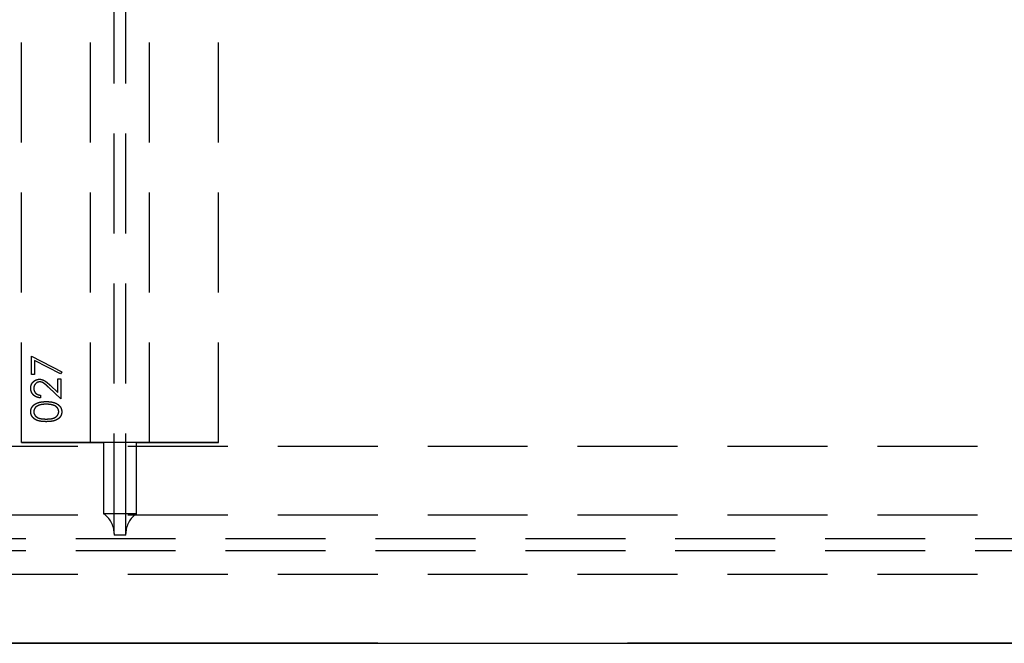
# Model space of a CAD drawing. Header units: millimetres. Extents: x 146050 to 148163, y 46632 to 48965.
# Tile 12 of 19: x 147162 to 147662, y 46637 to 46954. Entities that reach past the tile are written whole.
import ezdxf

# ---------------------------------------------------------------- set-up
doc = ezdxf.new("R2010")
doc.units = ezdxf.units.MM
doc.header["$LTSCALE"] = 200
doc.linetypes.add('HIDDEN', pattern=[1.905, 1.27, -0.635])
doc.layers.add('Caillebotis', color=1, linetype='Continuous')
doc.layers.add('Plancher intermediaire', color=7, linetype='Continuous')

msp = doc.modelspace()

# ---------------------------------------------------------------- linework, layer by layer
at = {"layer": 'Caillebotis', "ltscale": 0.2}
msp.add_line((146157.5, 46636.91), (148162.5, 46636.91), dxfattribs=at)
at = {"layer": 'Plancher intermediaire', "linetype": 'HIDDEN', "ltscale": 0.2}
for p, q in [((147209.5, 46692.73), (147209.5, 48581.08)), ((147215.5, 46692.73), (147215.5, 48581.08)), ((147162.5, 46738.91), (147162.5, 48534.91)), ((147197.5, 46738.91), (147197.5, 48534.91)), ((147227.5, 46738.91), (147227.5, 48534.91)), ((147262.5, 46738.91), (147262.5, 48534.91)), ((148105.5, 46736.91), (146157.5, 46736.91)), ((148105.5, 46701.91), (146157.5, 46701.91)), ((148155.17, 46689.91), (146157.5, 46689.91)), ((148155.17, 46683.91), (146157.5, 46683.91)), ((148105.5, 46671.91), (146157.5, 46671.91))]:
    msp.add_line(p, q, dxfattribs=at)
at = {"layer": 'Plancher intermediaire', "linetype": 'HIDDEN'}
for p, q in [((147167.5, 46782.75), (147182.89, 46774.87)), ((147167.5, 46773.52), (147167.5, 46782.75)), ((147169.04, 46780.47), (147169.04, 46773.52)), ((147182.25, 46773.7), (147169.04, 46780.47)), ((147169.04, 46773.52), (147167.5, 46773.52)), ((147182.89, 46774.87), (147182.25, 46773.7)), ((147182.5, 46761.02), (147176.3, 46766.84)), ((147176.96, 46767.99), (147180.96, 46764.23)), ((147180.96, 46771.21), (147182.5, 46771.21)), ((147180.96, 46764.23), (147180.96, 46771.21)), ((147182.5, 46771.21), (147182.5, 46761.02)), ((147172.12, 46762.94), (147172.12, 46761.6)), ((147262.5, 46738.91), (147162.5, 46738.91)), ((147162.5, 46738.91), (147197.5, 46738.91)), ((147197.5, 46738.91), (147204.14, 46738.91)), ((147204.14, 46738.91), (147197.5, 46738.91)), ((147204.14, 46738.91), (147204.14, 46702.73)), ((147220.87, 46738.91), (147204.14, 46738.91)), ((147220.87, 46702.73), (147220.87, 46738.91)), ((147220.87, 46738.91), (147227.5, 46738.91)), ((147227.5, 46738.91), (147220.87, 46738.91)), ((147227.5, 46738.91), (147262.5, 46738.91)), ((147220.87, 46702.73), (147204.14, 46702.73)), ((147209.5, 46692.73), (147209.5, 46691.91)), ((147215.5, 46691.91), (147209.5, 46691.91)), ((147215.5, 46691.91), (147215.5, 46692.73)), ((148105.5, 46636.91), (146157.5, 46636.91))]:
    msp.add_line(p, q, dxfattribs=at)
for centre, start, end in [((147197.5, 46692.73), 0, 56.4427), ((147227.5, 46692.73), 123.5573, 180)]:
    msp.add_arc(centre, 12, start, end, dxfattribs=at)
for points, knots in [([(147167.12, 46766.49), (147167.12, 46766.65), (147167.13, 46766.98), (147167.2, 46767.45), (147167.3, 46767.9), (147167.44, 46768.32), (147167.63, 46768.72), (147167.86, 46769.1), (147168.13, 46769.45), (147168.44, 46769.77), (147168.78, 46770.07), (147169.14, 46770.32), (147169.51, 46770.54), (147169.89, 46770.72), (147170.29, 46770.85), (147170.71, 46770.95), (147171.14, 46771.01), (147171.43, 46771.02), (147171.58, 46771.02)], [0, 0, 0, 0, 0.06948, 0.136525, 0.200801, 0.263983, 0.325711, 0.387271, 0.449493, 0.512955, 0.576266, 0.637575, 0.697901, 0.757558, 0.816588, 0.876646, 0.937286, 1, 1, 1, 1]), ([(147167.12, 46766.49), (147167.12, 46766.65), (147167.13, 46766.98), (147167.2, 46767.45), (147167.3, 46767.9), (147167.44, 46768.32), (147167.63, 46768.72), (147167.86, 46769.1), (147168.13, 46769.45), (147168.44, 46769.77), (147168.78, 46770.07), (147169.14, 46770.32), (147169.51, 46770.54), (147169.89, 46770.72), (147170.29, 46770.85), (147170.71, 46770.95), (147171.14, 46771.01), (147171.43, 46771.02), (147171.58, 46771.02)], [0, 0, 0, 0, 0.06948, 0.136525, 0.200801, 0.263983, 0.325711, 0.387271, 0.449493, 0.512955, 0.576266, 0.637575, 0.697901, 0.757558, 0.816588, 0.876646, 0.937286, 1, 1, 1, 1]), ([(147171.7, 46769.68), (147171.6, 46769.67), (147171.39, 46769.67), (147171.1, 46769.62), (147170.81, 46769.55), (147170.54, 46769.45), (147170.27, 46769.31), (147170.02, 46769.15), (147169.78, 46768.95), (147169.55, 46768.73), (147169.34, 46768.49), (147169.16, 46768.24), (147169, 46767.97), (147168.88, 46767.68), (147168.78, 46767.39), (147168.71, 46767.08), (147168.67, 46766.75), (147168.66, 46766.53), (147168.66, 46766.42)], [0, 0, 0, 0, 0.061965, 0.122122, 0.180988, 0.239933, 0.299906, 0.359989, 0.421776, 0.486576, 0.551535, 0.615018, 0.677259, 0.73973, 0.80305, 0.866495, 0.931973, 1, 1, 1, 1]), ([(147171.7, 46769.68), (147171.6, 46769.67), (147171.39, 46769.67), (147171.1, 46769.62), (147170.81, 46769.55), (147170.54, 46769.45), (147170.27, 46769.31), (147170.02, 46769.15), (147169.78, 46768.95), (147169.55, 46768.73), (147169.34, 46768.49), (147169.16, 46768.24), (147169, 46767.97), (147168.88, 46767.68), (147168.78, 46767.39), (147168.71, 46767.08), (147168.67, 46766.75), (147168.66, 46766.53), (147168.66, 46766.42)], [0, 0, 0, 0, 0.061965, 0.122122, 0.180988, 0.239933, 0.299906, 0.359989, 0.421776, 0.486576, 0.551535, 0.615018, 0.677259, 0.73973, 0.80305, 0.866495, 0.931973, 1, 1, 1, 1]), ([(147171.58, 46771.02), (147171.79, 46771.01), (147172.2, 46771), (147172.81, 46770.88), (147173.4, 46770.68), (147173.87, 46770.45), (147174.26, 46770.22), (147174.57, 46770.01), (147174.91, 46769.76), (147175.27, 46769.48), (147175.66, 46769.16), (147176.07, 46768.8), (147176.51, 46768.41), (147176.81, 46768.13), (147176.96, 46767.99)], [0, 0, 0, 0, 0.098701, 0.195671, 0.29242, 0.391339, 0.444459, 0.504225, 0.570348, 0.642914, 0.72229, 0.807923, 0.90047, 1, 1, 1, 1]), ([(147171.58, 46771.02), (147171.79, 46771.01), (147172.2, 46771), (147172.81, 46770.88), (147173.4, 46770.68), (147173.87, 46770.45), (147174.26, 46770.22), (147174.57, 46770.01), (147174.91, 46769.76), (147175.27, 46769.48), (147175.66, 46769.16), (147176.07, 46768.8), (147176.51, 46768.41), (147176.81, 46768.13), (147176.96, 46767.99)], [0, 0, 0, 0, 0.098701, 0.195671, 0.29242, 0.391339, 0.444459, 0.504225, 0.570348, 0.642914, 0.72229, 0.807923, 0.90047, 1, 1, 1, 1]), ([(147176.3, 46766.84), (147176.15, 46766.98), (147175.86, 46767.25), (147175.45, 46767.64), (147175.06, 46767.98), (147174.71, 46768.29), (147174.38, 46768.56), (147174.09, 46768.79), (147173.82, 46768.98), (147173.51, 46769.18), (147173.13, 46769.38), (147172.66, 46769.55), (147172.18, 46769.66), (147171.86, 46769.67), (147171.7, 46769.68)], [0, 0, 0, 0, 0.110803, 0.212829, 0.306101, 0.390647, 0.466924, 0.534481, 0.593587, 0.644557, 0.7362, 0.825024, 0.911986, 1, 1, 1, 1]), ([(147176.3, 46766.84), (147176.15, 46766.98), (147175.86, 46767.25), (147175.45, 46767.64), (147175.06, 46767.98), (147174.71, 46768.29), (147174.38, 46768.56), (147174.09, 46768.79), (147173.82, 46768.98), (147173.51, 46769.18), (147173.13, 46769.38), (147172.66, 46769.55), (147172.18, 46769.66), (147171.86, 46769.67), (147171.7, 46769.68)], [0, 0, 0, 0, 0.110803, 0.212829, 0.306101, 0.390647, 0.466924, 0.534481, 0.593587, 0.644557, 0.7362, 0.825024, 0.911986, 1, 1, 1, 1]), ([(147172.12, 46761.6), (147171.94, 46761.61), (147171.59, 46761.62), (147171.08, 46761.7), (147170.59, 46761.82), (147170.13, 46761.98), (147169.69, 46762.19), (147169.27, 46762.43), (147168.88, 46762.72), (147168.52, 46763.04), (147168.19, 46763.4), (147167.9, 46763.78), (147167.66, 46764.18), (147167.46, 46764.6), (147167.31, 46765.05), (147167.2, 46765.51), (147167.13, 46765.99), (147167.12, 46766.32), (147167.12, 46766.49)], [0, 0, 0, 0, 0.0687908, 0.1351033, 0.1989787, 0.2619043, 0.323495, 0.3851954, 0.4469692, 0.5097648, 0.5722506, 0.6334052, 0.6932512, 0.7525832, 0.8125793, 0.8732751, 0.9355499, 1, 1, 1, 1]), ([(147172.12, 46761.6), (147171.94, 46761.61), (147171.59, 46761.62), (147171.08, 46761.7), (147170.59, 46761.82), (147170.13, 46761.98), (147169.69, 46762.19), (147169.27, 46762.43), (147168.88, 46762.72), (147168.52, 46763.04), (147168.19, 46763.4), (147167.9, 46763.78), (147167.66, 46764.18), (147167.46, 46764.6), (147167.31, 46765.05), (147167.2, 46765.51), (147167.13, 46765.99), (147167.12, 46766.32), (147167.12, 46766.49)], [0, 0, 0, 0, 0.0687908, 0.1351033, 0.1989787, 0.2619043, 0.323495, 0.3851954, 0.4469692, 0.5097648, 0.5722506, 0.6334052, 0.6932512, 0.7525832, 0.8125793, 0.8732751, 0.9355499, 1, 1, 1, 1]), ([(147168.66, 46766.42), (147168.66, 46766.3), (147168.67, 46766.07), (147168.71, 46765.74), (147168.78, 46765.41), (147168.88, 46765.11), (147169.01, 46764.81), (147169.16, 46764.53), (147169.35, 46764.27), (147169.56, 46764.02), (147169.8, 46763.8), (147170.06, 46763.6), (147170.35, 46763.43), (147170.66, 46763.27), (147170.99, 46763.15), (147171.35, 46763.06), (147171.72, 46762.98), (147171.99, 46762.96), (147172.12, 46762.94)], [0, 0, 0, 0, 0.0644299, 0.1265297, 0.1867437, 0.2458977, 0.3040531, 0.3621955, 0.4206546, 0.4803309, 0.5406629, 0.6007435, 0.6619819, 0.7244801, 0.7890671, 0.8563333, 0.9263621, 1, 1, 1, 1]), ([(147168.66, 46766.42), (147168.66, 46766.3), (147168.67, 46766.07), (147168.71, 46765.74), (147168.78, 46765.41), (147168.88, 46765.11), (147169.01, 46764.81), (147169.16, 46764.53), (147169.35, 46764.27), (147169.56, 46764.02), (147169.8, 46763.8), (147170.06, 46763.6), (147170.35, 46763.43), (147170.66, 46763.27), (147170.99, 46763.15), (147171.35, 46763.06), (147171.72, 46762.98), (147171.99, 46762.96), (147172.12, 46762.94)], [0, 0, 0, 0, 0.0644299, 0.1265297, 0.1867437, 0.2458977, 0.3040531, 0.3621955, 0.4206546, 0.4803309, 0.5406629, 0.6007435, 0.6619819, 0.7244801, 0.7890671, 0.8563333, 0.9263621, 1, 1, 1, 1]), ([(147167.12, 46754.5), (147167.12, 46754.62), (147167.12, 46754.85), (147167.17, 46755.2), (147167.23, 46755.55), (147167.33, 46755.88), (147167.44, 46756.21), (147167.59, 46756.52), (147167.76, 46756.83), (147167.96, 46757.13), (147168.18, 46757.42), (147168.43, 46757.69), (147168.71, 46757.95), (147169.01, 46758.19), (147169.34, 46758.41), (147169.7, 46758.62), (147170.08, 46758.82), (147170.49, 46759), (147170.93, 46759.16), (147171.41, 46759.3), (147171.92, 46759.41), (147172.47, 46759.51), (147173.05, 46759.58), (147173.67, 46759.64), (147174.33, 46759.67), (147174.78, 46759.67), (147175.01, 46759.68)], [0, 0, 0, 0, 0.033788, 0.067226, 0.099841, 0.132545, 0.16513, 0.198011, 0.23128, 0.265044, 0.299216, 0.334359, 0.369695, 0.406258, 0.443804, 0.482982, 0.523085, 0.565267, 0.609343, 0.656393, 0.705887, 0.758326, 0.813833, 0.872795, 0.934723, 1, 1, 1, 1]), ([(147167.12, 46754.5), (147167.12, 46754.62), (147167.12, 46754.85), (147167.17, 46755.2), (147167.23, 46755.55), (147167.33, 46755.88), (147167.44, 46756.21), (147167.59, 46756.52), (147167.76, 46756.83), (147167.96, 46757.13), (147168.18, 46757.42), (147168.43, 46757.69), (147168.71, 46757.95), (147169.01, 46758.19), (147169.34, 46758.41), (147169.7, 46758.62), (147170.08, 46758.82), (147170.49, 46759), (147170.93, 46759.16), (147171.41, 46759.3), (147171.92, 46759.41), (147172.47, 46759.51), (147173.05, 46759.58), (147173.67, 46759.64), (147174.33, 46759.67), (147174.78, 46759.67), (147175.01, 46759.68)], [0, 0, 0, 0, 0.033788, 0.067226, 0.099841, 0.132545, 0.16513, 0.198011, 0.23128, 0.265044, 0.299216, 0.334359, 0.369695, 0.406258, 0.443804, 0.482982, 0.523085, 0.565267, 0.609343, 0.656393, 0.705887, 0.758326, 0.813833, 0.872795, 0.934723, 1, 1, 1, 1]), ([(147175, 46758.33), (147174.82, 46758.33), (147174.47, 46758.32), (147173.95, 46758.3), (147173.46, 46758.26), (147173, 46758.21), (147172.56, 46758.13), (147172.14, 46758.05), (147171.75, 46757.95), (147171.38, 46757.83), (147171.04, 46757.7), (147170.72, 46757.55), (147170.43, 46757.4), (147170.16, 46757.23), (147169.91, 46757.05), (147169.69, 46756.85), (147169.48, 46756.65), (147169.25, 46756.36), (147169.02, 46755.99), (147168.81, 46755.52), (147168.68, 46755.04), (147168.67, 46754.71), (147168.66, 46754.54)], [0, 0, 0, 0, 0.065674, 0.128473, 0.188155, 0.24508, 0.299416, 0.350785, 0.399899, 0.446624, 0.491202, 0.533319, 0.573791, 0.612461, 0.649528, 0.685459, 0.720284, 0.754012, 0.819093, 0.880506, 0.940318, 1, 1, 1, 1]), ([(147175, 46758.33), (147174.82, 46758.33), (147174.47, 46758.32), (147173.95, 46758.3), (147173.46, 46758.26), (147173, 46758.21), (147172.56, 46758.13), (147172.14, 46758.05), (147171.75, 46757.95), (147171.38, 46757.83), (147171.04, 46757.7), (147170.72, 46757.55), (147170.43, 46757.4), (147170.16, 46757.23), (147169.91, 46757.05), (147169.69, 46756.85), (147169.48, 46756.65), (147169.25, 46756.36), (147169.02, 46755.99), (147168.81, 46755.52), (147168.68, 46755.04), (147168.67, 46754.71), (147168.66, 46754.54)], [0, 0, 0, 0, 0.065674, 0.128473, 0.188155, 0.24508, 0.299416, 0.350785, 0.399899, 0.446624, 0.491202, 0.533319, 0.573791, 0.612461, 0.649528, 0.685459, 0.720284, 0.754012, 0.819093, 0.880506, 0.940318, 1, 1, 1, 1]), ([(147178.77, 46757.76), (147178.64, 46757.81), (147178.37, 46757.9), (147177.95, 46758.02), (147177.5, 46758.11), (147177.04, 46758.19), (147176.56, 46758.25), (147176.06, 46758.3), (147175.54, 46758.32), (147175.18, 46758.33), (147175, 46758.33)], [0, 0, 0, 0, 0.110588, 0.224542, 0.342503, 0.464324, 0.590756, 0.722227, 0.858843, 1, 1, 1, 1]), ([(147178.77, 46757.76), (147178.64, 46757.81), (147178.37, 46757.9), (147177.95, 46758.02), (147177.5, 46758.11), (147177.04, 46758.19), (147176.56, 46758.25), (147176.06, 46758.3), (147175.54, 46758.32), (147175.18, 46758.33), (147175, 46758.33)], [0, 0, 0, 0, 0.110588, 0.224542, 0.342503, 0.464324, 0.590756, 0.722227, 0.858843, 1, 1, 1, 1]), ([(147175.01, 46759.68), (147175.24, 46759.67), (147175.69, 46759.67), (147176.34, 46759.64), (147176.96, 46759.58), (147177.54, 46759.51), (147178.08, 46759.42), (147178.59, 46759.3), (147179.07, 46759.17), (147179.51, 46759.01), (147179.91, 46758.83), (147180.29, 46758.64), (147180.65, 46758.43), (147180.98, 46758.2), (147181.28, 46757.96), (147181.56, 46757.7), (147181.81, 46757.43), (147182.04, 46757.14), (147182.24, 46756.84), (147182.41, 46756.53), (147182.56, 46756.21), (147182.68, 46755.88), (147182.77, 46755.55), (147182.84, 46755.21), (147182.88, 46754.85), (147182.89, 46754.62), (147182.89, 46754.5)], [0, 0, 0, 0, 0.065069, 0.127067, 0.185532, 0.240785, 0.293004, 0.342556, 0.388955, 0.432815, 0.474671, 0.514821, 0.553655, 0.591479, 0.627861, 0.663639, 0.698823, 0.733433, 0.76763, 0.801074, 0.83425, 0.86697, 0.899712, 0.932696, 0.966173, 1, 1, 1, 1]), ([(147175.01, 46759.68), (147175.24, 46759.67), (147175.69, 46759.67), (147176.34, 46759.64), (147176.96, 46759.58), (147177.54, 46759.51), (147178.08, 46759.42), (147178.59, 46759.3), (147179.07, 46759.17), (147179.51, 46759.01), (147179.91, 46758.83), (147180.29, 46758.64), (147180.65, 46758.43), (147180.98, 46758.2), (147181.28, 46757.96), (147181.56, 46757.7), (147181.81, 46757.43), (147182.04, 46757.14), (147182.24, 46756.84), (147182.41, 46756.53), (147182.56, 46756.21), (147182.68, 46755.88), (147182.77, 46755.55), (147182.84, 46755.21), (147182.88, 46754.85), (147182.89, 46754.62), (147182.89, 46754.5)], [0, 0, 0, 0, 0.065069, 0.127067, 0.185532, 0.240785, 0.293004, 0.342556, 0.388955, 0.432815, 0.474671, 0.514821, 0.553655, 0.591479, 0.627861, 0.663639, 0.698823, 0.733433, 0.76763, 0.801074, 0.83425, 0.86697, 0.899712, 0.932696, 0.966173, 1, 1, 1, 1]), ([(147181.35, 46754.54), (147181.34, 46754.71), (147181.33, 46755.04), (147181.2, 46755.53), (147181, 46756), (147180.76, 46756.37), (147180.54, 46756.65), (147180.35, 46756.85), (147180.13, 46757.03), (147179.9, 46757.21), (147179.65, 46757.37), (147179.38, 46757.51), (147179.08, 46757.65), (147178.88, 46757.72), (147178.77, 46757.76)], [0, 0, 0, 0, 0.112802, 0.225203, 0.339663, 0.459731, 0.521784, 0.583969, 0.64821, 0.71391, 0.781027, 0.851466, 0.924059, 1, 1, 1, 1]), ([(147181.35, 46754.54), (147181.34, 46754.71), (147181.33, 46755.04), (147181.2, 46755.53), (147181, 46756), (147180.76, 46756.37), (147180.54, 46756.65), (147180.35, 46756.85), (147180.13, 46757.03), (147179.9, 46757.21), (147179.65, 46757.37), (147179.38, 46757.51), (147179.08, 46757.65), (147178.88, 46757.72), (147178.77, 46757.76)], [0, 0, 0, 0, 0.112802, 0.225203, 0.339663, 0.459731, 0.521784, 0.583969, 0.64821, 0.71391, 0.781027, 0.851466, 0.924059, 1, 1, 1, 1]), ([(147175.01, 46749.48), (147174.77, 46749.48), (147174.3, 46749.49), (147173.62, 46749.52), (147172.98, 46749.57), (147172.39, 46749.64), (147171.83, 46749.72), (147171.32, 46749.83), (147170.85, 46749.96), (147170.42, 46750.11), (147170.02, 46750.28), (147169.65, 46750.46), (147169.31, 46750.66), (147168.99, 46750.88), (147168.69, 46751.11), (147168.42, 46751.36), (147168.17, 46751.62), (147167.95, 46751.9), (147167.76, 46752.2), (147167.58, 46752.5), (147167.44, 46752.81), (147167.33, 46753.13), (147167.23, 46753.46), (147167.17, 46753.8), (147167.12, 46754.15), (147167.12, 46754.38), (147167.12, 46754.5)], [0, 0, 0, 0, 0.06859, 0.133236, 0.194298, 0.251261, 0.304491, 0.354209, 0.400451, 0.443378, 0.483979, 0.523213, 0.561001, 0.597856, 0.633471, 0.668265, 0.702638, 0.736825, 0.77043, 0.803572, 0.835925, 0.86847, 0.900854, 0.933471, 0.96626, 1, 1, 1, 1]), ([(147175.01, 46749.48), (147174.77, 46749.48), (147174.3, 46749.49), (147173.62, 46749.52), (147172.98, 46749.57), (147172.39, 46749.64), (147171.83, 46749.72), (147171.32, 46749.83), (147170.85, 46749.96), (147170.42, 46750.11), (147170.02, 46750.28), (147169.65, 46750.46), (147169.31, 46750.66), (147168.99, 46750.88), (147168.69, 46751.11), (147168.42, 46751.36), (147168.17, 46751.62), (147167.95, 46751.9), (147167.76, 46752.2), (147167.58, 46752.5), (147167.44, 46752.81), (147167.33, 46753.13), (147167.23, 46753.46), (147167.17, 46753.8), (147167.12, 46754.15), (147167.12, 46754.38), (147167.12, 46754.5)], [0, 0, 0, 0, 0.06859, 0.133236, 0.194298, 0.251261, 0.304491, 0.354209, 0.400451, 0.443378, 0.483979, 0.523213, 0.561001, 0.597856, 0.633471, 0.668265, 0.702638, 0.736825, 0.77043, 0.803572, 0.835925, 0.86847, 0.900854, 0.933471, 0.96626, 1, 1, 1, 1]), ([(147168.66, 46754.54), (147168.67, 46754.38), (147168.68, 46754.04), (147168.81, 46753.56), (147169.02, 46753.08), (147169.25, 46752.71), (147169.48, 46752.42), (147169.67, 46752.22), (147169.88, 46752.03), (147170.12, 46751.86), (147170.37, 46751.7), (147170.64, 46751.54), (147170.93, 46751.41), (147171.24, 46751.29), (147171.58, 46751.18), (147171.96, 46751.09), (147172.37, 46751), (147172.83, 46750.94), (147173.32, 46750.89), (147173.85, 46750.86), (147174.41, 46750.83), (147174.8, 46750.83), (147175, 46750.83)], [0, 0, 0, 0, 0.060377, 0.120865, 0.182579, 0.247626, 0.281336, 0.315119, 0.349457, 0.384606, 0.421016, 0.458237, 0.496894, 0.537315, 0.58021, 0.627167, 0.678438, 0.734024, 0.793778, 0.857736, 0.926709, 1, 1, 1, 1]), ([(147168.66, 46754.54), (147168.67, 46754.38), (147168.68, 46754.04), (147168.81, 46753.56), (147169.02, 46753.08), (147169.25, 46752.71), (147169.48, 46752.42), (147169.67, 46752.22), (147169.88, 46752.03), (147170.12, 46751.86), (147170.37, 46751.7), (147170.64, 46751.54), (147170.93, 46751.41), (147171.24, 46751.29), (147171.58, 46751.18), (147171.96, 46751.09), (147172.37, 46751), (147172.83, 46750.94), (147173.32, 46750.89), (147173.85, 46750.86), (147174.41, 46750.83), (147174.8, 46750.83), (147175, 46750.83)], [0, 0, 0, 0, 0.060377, 0.120865, 0.182579, 0.247626, 0.281336, 0.315119, 0.349457, 0.384606, 0.421016, 0.458237, 0.496894, 0.537315, 0.58021, 0.627167, 0.678438, 0.734024, 0.793778, 0.857736, 0.926709, 1, 1, 1, 1]), ([(147175, 46750.83), (147175.2, 46750.83), (147175.59, 46750.83), (147176.16, 46750.86), (147176.68, 46750.89), (147177.17, 46750.94), (147177.62, 46751), (147178.04, 46751.08), (147178.41, 46751.17), (147178.75, 46751.28), (147179.07, 46751.41), (147179.36, 46751.54), (147179.63, 46751.69), (147179.88, 46751.85), (147180.11, 46752.03), (147180.33, 46752.22), (147180.52, 46752.42), (147180.75, 46752.71), (147180.99, 46753.09), (147181.19, 46753.56), (147181.32, 46754.05), (147181.34, 46754.38), (147181.35, 46754.54)], [0, 0, 0, 0, 0.072955, 0.141591, 0.205573, 0.265315, 0.320613, 0.371477, 0.418453, 0.461364, 0.501801, 0.540474, 0.577852, 0.614276, 0.64966, 0.684283, 0.718344, 0.752068, 0.817643, 0.879716, 0.939962, 1, 1, 1, 1]), ([(147175, 46750.83), (147175.2, 46750.83), (147175.59, 46750.83), (147176.16, 46750.86), (147176.68, 46750.89), (147177.17, 46750.94), (147177.62, 46751), (147178.04, 46751.08), (147178.41, 46751.17), (147178.75, 46751.28), (147179.07, 46751.41), (147179.36, 46751.54), (147179.63, 46751.69), (147179.88, 46751.85), (147180.11, 46752.03), (147180.33, 46752.22), (147180.52, 46752.42), (147180.75, 46752.71), (147180.99, 46753.09), (147181.19, 46753.56), (147181.32, 46754.05), (147181.34, 46754.38), (147181.35, 46754.54)], [0, 0, 0, 0, 0.072955, 0.141591, 0.205573, 0.265315, 0.320613, 0.371477, 0.418453, 0.461364, 0.501801, 0.540474, 0.577852, 0.614276, 0.64966, 0.684283, 0.718344, 0.752068, 0.817643, 0.879716, 0.939962, 1, 1, 1, 1]), ([(147182.89, 46754.5), (147182.89, 46754.38), (147182.88, 46754.15), (147182.84, 46753.8), (147182.78, 46753.47), (147182.68, 46753.14), (147182.57, 46752.82), (147182.43, 46752.51), (147182.26, 46752.21), (147182.06, 46751.91), (147181.84, 46751.64), (147181.6, 46751.37), (147181.33, 46751.12), (147181.03, 46750.89), (147180.71, 46750.68), (147180.36, 46750.47), (147179.99, 46750.29), (147179.59, 46750.12), (147179.16, 46749.97), (147178.68, 46749.83), (147178.17, 46749.73), (147177.62, 46749.64), (147177.02, 46749.57), (147176.39, 46749.52), (147175.71, 46749.49), (147175.25, 46749.48), (147175.01, 46749.48)], [0, 0, 0, 0, 0.033789, 0.066625, 0.099289, 0.131367, 0.163592, 0.196113, 0.228912, 0.26217, 0.296004, 0.330232, 0.365076, 0.400968, 0.437877, 0.475966, 0.51564, 0.556675, 0.600028, 0.64669, 0.696419, 0.749772, 0.80685, 0.86743, 0.931884, 1, 1, 1, 1]), ([(147182.89, 46754.5), (147182.89, 46754.38), (147182.88, 46754.15), (147182.84, 46753.8), (147182.78, 46753.47), (147182.68, 46753.14), (147182.57, 46752.82), (147182.43, 46752.51), (147182.26, 46752.21), (147182.06, 46751.91), (147181.84, 46751.64), (147181.6, 46751.37), (147181.33, 46751.12), (147181.03, 46750.89), (147180.71, 46750.68), (147180.36, 46750.47), (147179.99, 46750.29), (147179.59, 46750.12), (147179.16, 46749.97), (147178.68, 46749.83), (147178.17, 46749.73), (147177.62, 46749.64), (147177.02, 46749.57), (147176.39, 46749.52), (147175.71, 46749.49), (147175.25, 46749.48), (147175.01, 46749.48)], [0, 0, 0, 0, 0.033789, 0.066625, 0.099289, 0.131367, 0.163592, 0.196113, 0.228912, 0.26217, 0.296004, 0.330232, 0.365076, 0.400968, 0.437877, 0.475966, 0.51564, 0.556675, 0.600028, 0.64669, 0.696419, 0.749772, 0.80685, 0.86743, 0.931884, 1, 1, 1, 1])]:
    msp.add_open_spline(points, degree=3, knots=knots, dxfattribs=at)

doc.saveas('drawing.dxf')
